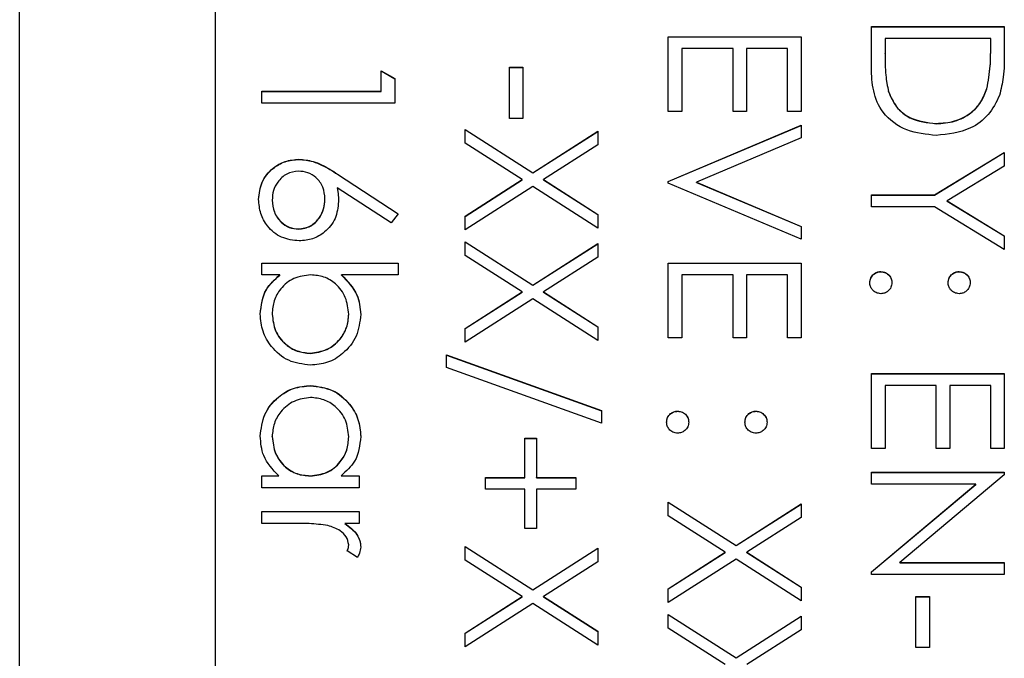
# Model space of a CAD drawing. Header units: millimetres. Extents: x 180 to 1986, y 18 to 1593.
# Tile 37 of 50: x 1665 to 1677, y 813 to 821. Entities that reach past the tile are written whole.
import ezdxf

# ---------------------------------------------------------------- set-up
doc = ezdxf.new("R2010")
doc.units = ezdxf.units.MM

msp = doc.modelspace()

# ---------------------------------------------------------------- linework, layer by layer
at = {"color": 7, "linetype": 'Continuous', "lineweight": 25}
for p, q in [((1664.774, 764.834), (1664.774, 825.834)), ((1667.274, 823.411), (1667.274, 767.431)), ((1675.674, 820.794), (1677.374, 820.794)), ((1675.674, 820.267), (1675.674, 820.794)), ((1675.674, 820.791), (1677.374, 820.791)), ((1677.374, 820.794), (1677.374, 820.451)), ((1673.074, 819.704), (1673.074, 820.663)), ((1673.074, 820.663), (1674.774, 820.663)), ((1673.074, 820.66), (1674.774, 820.66)), ((1674.774, 820.663), (1674.774, 819.704)), ((1675.849, 820.641), (1675.849, 820.446)), ((1677.2, 820.641), (1675.849, 820.641)), ((1677.2, 820.522), (1677.2, 820.641)), ((1677.2, 820.519), (1677.2, 820.522)), ((1673.249, 820.51), (1673.249, 819.704)), ((1673.903, 820.51), (1673.249, 820.51)), ((1673.903, 819.704), (1673.903, 820.51)), ((1674.077, 820.51), (1674.077, 819.704)), ((1674.6, 820.51), (1674.077, 820.51)), ((1674.6, 819.704), (1674.6, 820.51)), ((1675.849, 820.443), (1675.849, 820.446)), ((1671.041, 819.617), (1671.041, 820.271)), ((1671.041, 820.271), (1671.215, 820.271)), ((1671.041, 820.268), (1671.215, 820.268)), ((1671.215, 820.271), (1671.215, 819.617)), ((1669.4, 819.966), (1669.4, 820.227)), ((1669.4, 820.227), (1669.574, 820.128)), ((1669.4, 820.225), (1669.574, 820.125)), ((1669.574, 820.128), (1669.574, 819.813)), ((1667.874, 819.966), (1669.4, 819.966)), ((1667.874, 819.813), (1667.874, 819.966)), ((1667.874, 819.963), (1669.4, 819.963)), ((1669.4, 819.963), (1669.4, 819.966)), ((1675.892, 819.958), (1675.892, 819.96)), ((1677.152, 819.997), (1677.152, 820)), ((1669.574, 819.813), (1667.874, 819.813)), ((1673.249, 819.704), (1673.074, 819.704)), ((1674.077, 819.704), (1673.903, 819.704)), ((1674.774, 819.704), (1674.6, 819.704)), ((1671.215, 819.617), (1671.041, 819.617)), ((1673.074, 818.811), (1674.774, 819.53)), ((1673.074, 818.808), (1674.774, 819.527)), ((1674.774, 819.53), (1674.774, 819.367)), ((1676.503, 819.549), (1676.503, 819.552)), ((1670.474, 819.476), (1671.341, 818.921)), ((1670.474, 819.3), (1670.474, 819.476)), ((1670.474, 819.473), (1671.341, 818.918)), ((1671.341, 818.921), (1672.174, 819.454)), ((1671.341, 818.918), (1672.174, 819.451)), ((1672.174, 819.454), (1672.174, 819.278)), ((1671.204, 818.833), (1670.474, 819.3)), ((1672.174, 819.278), (1671.479, 818.833)), ((1674.774, 819.367), (1673.435, 818.8)), ((1676.483, 818.637), (1677.374, 819.181)), ((1676.483, 818.634), (1677.374, 819.179)), ((1677.374, 819.181), (1677.374, 819.007)), ((1668.348, 819.092), (1668.348, 819.094)), ((1677.374, 819.007), (1676.644, 818.56)), ((1668.842, 818.904), (1669.618, 818.397)), ((1668.842, 818.902), (1668.842, 818.904)), ((1668.842, 818.902), (1669.617, 818.395)), ((1671.341, 818.918), (1671.341, 818.921)), ((1670.474, 818.366), (1671.204, 818.833)), ((1670.474, 818.363), (1671.204, 818.83)), ((1671.204, 818.83), (1671.204, 818.833)), ((1671.479, 818.833), (1672.174, 818.388)), ((1671.479, 818.83), (1671.479, 818.833)), ((1671.479, 818.83), (1672.174, 818.385)), ((1673.074, 818.789), (1673.074, 818.811)), ((1674.774, 818.07), (1673.074, 818.789)), ((1673.435, 818.8), (1674.774, 818.234)), ((1673.435, 818.798), (1673.435, 818.8)), ((1673.435, 818.798), (1674.774, 818.231)), ((1669.526, 818.28), (1668.839, 818.729)), ((1668.839, 818.726), (1668.839, 818.729)), ((1671.341, 818.745), (1670.474, 818.19)), ((1672.174, 818.212), (1671.341, 818.745)), ((1675.674, 818.637), (1676.483, 818.637)), ((1675.674, 818.484), (1675.674, 818.637)), ((1675.674, 818.634), (1676.483, 818.634)), ((1676.483, 818.634), (1676.483, 818.637)), ((1668.005, 818.569), (1668.005, 818.571)), ((1668.681, 818.582), (1668.681, 818.585)), ((1676.644, 818.56), (1677.374, 818.114)), ((1676.644, 818.558), (1676.644, 818.56)), ((1676.644, 818.558), (1677.374, 818.112)), ((1669.618, 818.397), (1669.526, 818.28)), ((1672.174, 818.388), (1672.174, 818.212)), ((1676.483, 818.484), (1675.674, 818.484)), ((1677.374, 817.94), (1676.483, 818.484)), ((1670.474, 818.19), (1670.474, 818.366)), ((1668.342, 818.198), (1668.342, 818.201)), ((1674.774, 818.234), (1674.774, 818.07)), ((1670.474, 818.038), (1671.341, 817.483)), ((1670.474, 817.862), (1670.474, 818.038)), ((1670.474, 818.035), (1671.341, 817.48)), ((1671.341, 817.483), (1672.174, 818.016)), ((1671.341, 817.48), (1672.174, 818.013)), ((1672.174, 818.016), (1672.174, 817.84)), ((1677.374, 818.114), (1677.374, 817.94)), ((1667.874, 817.765), (1669.618, 817.765)), ((1667.874, 817.613), (1667.874, 817.765)), ((1667.874, 817.763), (1669.618, 817.763)), ((1669.618, 817.765), (1669.618, 817.613)), ((1671.204, 817.395), (1670.474, 817.862)), ((1672.174, 817.84), (1671.479, 817.395)), ((1673.074, 816.807), (1673.074, 817.765)), ((1673.074, 817.765), (1674.774, 817.765)), ((1673.074, 817.763), (1674.774, 817.763)), ((1674.774, 817.765), (1674.774, 816.807)), ((1675.794, 817.654), (1675.794, 817.656)), ((1676.797, 817.654), (1676.797, 817.656)), ((1668.104, 817.613), (1667.874, 817.613)), ((1668.104, 817.61), (1668.104, 817.613)), ((1669.618, 817.613), (1668.891, 817.613)), ((1668.891, 817.61), (1668.891, 817.613)), ((1673.249, 817.613), (1673.249, 816.807)), ((1673.903, 817.613), (1673.249, 817.613)), ((1673.903, 816.807), (1673.903, 817.613)), ((1674.077, 817.613), (1674.077, 816.807)), ((1674.6, 817.613), (1674.077, 817.613)), ((1674.6, 816.807), (1674.6, 817.613)), ((1670.474, 816.928), (1671.204, 817.395)), ((1670.474, 816.926), (1671.204, 817.392)), ((1671.204, 817.392), (1671.204, 817.395)), ((1671.341, 817.48), (1671.341, 817.483)), ((1671.479, 817.395), (1672.174, 816.95)), ((1671.479, 817.392), (1671.479, 817.395)), ((1671.479, 817.392), (1672.174, 816.947)), ((1671.341, 817.307), (1670.474, 816.752)), ((1672.174, 816.774), (1671.341, 817.307)), ((1668.005, 817.11), (1668.005, 817.112)), ((1668.986, 817.107), (1668.986, 817.11)), ((1670.474, 816.752), (1670.474, 816.928)), ((1672.174, 816.95), (1672.174, 816.774)), ((1673.249, 816.807), (1673.074, 816.807)), ((1674.077, 816.807), (1673.903, 816.807)), ((1674.774, 816.807), (1674.6, 816.807)), ((1668.493, 816.608), (1668.493, 816.611)), ((1670.235, 816.589), (1672.218, 815.878)), ((1670.235, 816.428), (1670.235, 816.589)), ((1670.235, 816.586), (1672.218, 815.875)), ((1672.218, 815.717), (1670.235, 816.428)), ((1675.674, 815.391), (1675.674, 816.349)), ((1675.674, 816.349), (1677.374, 816.349)), ((1675.674, 816.346), (1677.374, 816.346)), ((1677.374, 816.349), (1677.374, 815.391)), ((1668.499, 816.194), (1668.499, 816.197)), ((1675.849, 816.197), (1675.849, 815.391)), ((1676.503, 816.197), (1675.849, 816.197)), ((1676.503, 815.391), (1676.503, 816.197)), ((1676.677, 816.197), (1676.677, 815.391)), ((1677.2, 816.197), (1676.677, 816.197)), ((1677.2, 815.391), (1677.2, 816.197)), ((1672.218, 815.878), (1672.218, 815.717)), ((1673.194, 815.867), (1673.194, 815.87)), ((1674.197, 815.867), (1674.197, 815.87)), ((1668.005, 815.541), (1668.005, 815.544)), ((1668.986, 815.54), (1668.986, 815.542)), ((1671.237, 815.521), (1671.39, 815.521)), ((1671.237, 815.02), (1671.237, 815.521)), ((1671.237, 815.519), (1671.39, 815.519)), ((1671.39, 815.521), (1671.39, 815.02)), ((1675.849, 815.391), (1675.674, 815.391)), ((1676.677, 815.391), (1676.503, 815.391)), ((1677.374, 815.391), (1677.2, 815.391)), ((1667.874, 815.042), (1668.089, 815.042)), ((1667.874, 814.889), (1667.874, 815.042)), ((1667.874, 815.039), (1668.089, 815.039)), ((1668.089, 815.039), (1668.089, 815.042)), ((1668.493, 815.039), (1668.493, 815.042)), ((1668.887, 815.042), (1669.117, 815.042)), ((1668.887, 815.039), (1668.887, 815.042)), ((1668.887, 815.039), (1669.117, 815.039)), ((1669.117, 815.042), (1669.117, 814.889)), ((1670.736, 815.02), (1671.237, 815.02)), ((1670.736, 814.868), (1670.736, 815.02)), ((1670.736, 815.017), (1671.237, 815.017)), ((1671.237, 815.017), (1671.237, 815.02)), ((1671.39, 815.02), (1671.891, 815.02)), ((1671.39, 815.017), (1671.39, 815.02)), ((1671.39, 815.017), (1671.891, 815.017)), ((1671.891, 815.02), (1671.891, 814.868)), ((1675.674, 815.086), (1677.374, 815.086)), ((1675.674, 814.933), (1675.674, 815.086)), ((1675.674, 815.083), (1677.374, 815.083)), ((1677.374, 815.054), (1676.036, 813.931)), ((1677.374, 815.086), (1677.374, 815.054)), ((1669.117, 814.889), (1667.874, 814.889)), ((1671.237, 814.868), (1670.736, 814.868)), ((1671.237, 814.367), (1671.237, 814.868)), ((1671.39, 814.868), (1671.39, 814.367)), ((1671.891, 814.868), (1671.39, 814.868)), ((1677.009, 814.933), (1675.674, 814.933)), ((1675.674, 813.813), (1677.009, 814.933)), ((1675.674, 813.81), (1677.009, 814.93)), ((1677.009, 814.93), (1677.009, 814.933)), ((1673.074, 814.704), (1673.941, 814.149)), ((1673.074, 814.528), (1673.074, 814.704)), ((1673.074, 814.702), (1673.941, 814.147)), ((1673.941, 814.149), (1674.774, 814.682)), ((1673.941, 814.147), (1674.774, 814.68)), ((1674.774, 814.682), (1674.774, 814.506)), ((1667.874, 814.432), (1667.874, 814.584)), ((1667.874, 814.584), (1669.117, 814.584)), ((1667.874, 814.582), (1669.117, 814.582)), ((1669.117, 814.584), (1669.117, 814.432)), ((1673.804, 814.062), (1673.074, 814.528)), ((1674.774, 814.506), (1674.079, 814.062)), ((1668.292, 814.432), (1667.874, 814.432)), ((1669.117, 814.432), (1668.934, 814.432)), ((1668.934, 814.429), (1668.934, 814.432)), ((1671.39, 814.367), (1671.237, 814.367)), ((1668.986, 814.155), (1668.986, 814.158)), ((1670.474, 814.138), (1671.341, 813.583)), ((1670.474, 813.962), (1670.474, 814.138)), ((1670.474, 814.135), (1671.341, 813.58)), ((1671.341, 813.583), (1672.174, 814.116)), ((1671.341, 813.58), (1672.174, 814.113)), ((1672.174, 814.116), (1672.174, 813.94)), ((1673.941, 814.147), (1673.941, 814.149)), ((1669.096, 813.996), (1668.964, 814.08)), ((1671.204, 813.495), (1670.474, 813.962)), ((1673.074, 813.595), (1673.804, 814.062)), ((1673.074, 813.592), (1673.804, 814.059)), ((1673.941, 813.973), (1673.074, 813.419)), ((1673.804, 814.059), (1673.804, 814.062)), ((1674.774, 813.441), (1673.941, 813.973)), ((1674.079, 814.062), (1674.774, 813.617)), ((1674.079, 814.059), (1674.079, 814.062)), ((1674.079, 814.059), (1674.774, 813.614)), ((1672.174, 813.94), (1671.479, 813.495)), ((1676.036, 813.931), (1677.374, 813.931)), ((1676.036, 813.928), (1676.036, 813.931)), ((1676.036, 813.928), (1677.374, 813.928)), ((1677.374, 813.931), (1677.374, 813.778)), ((1675.674, 813.778), (1675.674, 813.813)), ((1677.374, 813.778), (1675.674, 813.778)), ((1671.341, 813.58), (1671.341, 813.583)), ((1673.074, 813.419), (1673.074, 813.595)), ((1674.774, 813.617), (1674.774, 813.441)), ((1670.474, 813.028), (1671.204, 813.495)), ((1670.474, 813.026), (1671.204, 813.492)), ((1671.204, 813.492), (1671.204, 813.495)), ((1671.479, 813.495), (1672.174, 813.05)), ((1671.479, 813.492), (1671.479, 813.495)), ((1671.479, 813.492), (1672.174, 813.047)), ((1676.241, 812.841), (1676.241, 813.495)), ((1676.241, 813.495), (1676.415, 813.495)), ((1676.241, 813.492), (1676.415, 813.492)), ((1676.415, 813.495), (1676.415, 812.841)), ((1671.341, 813.407), (1670.474, 812.852)), ((1672.174, 812.874), (1671.341, 813.407)), ((1673.074, 813.266), (1673.941, 812.711)), ((1673.074, 813.09), (1673.074, 813.266)), ((1673.074, 813.264), (1673.941, 812.709)), ((1673.941, 812.711), (1674.774, 813.245)), ((1673.941, 812.709), (1674.774, 813.242)), ((1674.774, 813.245), (1674.774, 813.069)), ((1673.804, 812.624), (1673.074, 813.09)), ((1670.474, 812.852), (1670.474, 813.028)), ((1672.174, 813.05), (1672.174, 812.874)), ((1674.774, 813.069), (1674.079, 812.624)), ((1676.415, 812.841), (1676.241, 812.841)), ((1673.941, 812.709), (1673.941, 812.711))]:
    msp.add_line(p, q, dxfattribs=at)
for points, knots in [([(1677.152, 820), (1677.169, 820.096), (1677.2, 820.269), (1677.2, 820.444), (1677.2, 820.522)], [0, 0, 0, 0, 0.559542, 1, 1, 1, 1]), ([(1677.152, 819.997), (1677.169, 820.094), (1677.2, 820.266), (1677.2, 820.442), (1677.2, 820.519)], [0, 0, 0, 0, 0.559542, 1, 1, 1, 1]), ([(1675.849, 820.446), (1675.849, 820.355), (1675.848, 820.191), (1675.879, 820.031), (1675.892, 819.96)], [0, 0, 0, 0, 0.560426, 1, 1, 1, 1]), ([(1675.849, 820.443), (1675.849, 820.352), (1675.848, 820.189), (1675.879, 820.028), (1675.892, 819.958)], [0, 0, 0, 0, 0.560426, 1, 1, 1, 1]), ([(1677.374, 820.451), (1677.374, 820.348), (1677.374, 820.166), (1677.332, 819.989), (1677.313, 819.911)], [0, 0, 0, 0, 0.560445, 1, 1, 1, 1]), ([(1676.503, 819.399), (1676.375, 819.412), (1676.12, 819.437), (1675.816, 819.657), (1675.684, 819.966), (1675.677, 820.167), (1675.674, 820.267)], [0, 0, 0, 0, 0.280124, 0.559248, 0.778837, 1, 1, 1, 1]), ([(1675.892, 819.96), (1675.922, 819.893), (1675.981, 819.757), (1676.196, 819.586), (1676.387, 819.565), (1676.503, 819.552)], [0, 0, 0, 0, 0.280536, 0.561015, 1, 1, 1, 1]), ([(1675.892, 819.958), (1675.922, 819.89), (1675.981, 819.754), (1676.196, 819.583), (1676.387, 819.562), (1676.503, 819.549)], [0, 0, 0, 0, 0.280536, 0.561015, 1, 1, 1, 1]), ([(1676.503, 819.552), (1676.583, 819.557), (1676.742, 819.568), (1676.942, 819.674), (1677.085, 819.824), (1677.13, 819.941), (1677.152, 820)], [0, 0, 0, 0, 0.280178, 0.559765, 0.779797, 1, 1, 1, 1]), ([(1676.503, 819.549), (1676.583, 819.555), (1676.742, 819.566), (1676.942, 819.671), (1677.085, 819.821), (1677.13, 819.938), (1677.152, 819.997)], [0, 0, 0, 0, 0.280178, 0.559765, 0.779797, 1, 1, 1, 1]), ([(1677.313, 819.911), (1677.271, 819.825), (1677.187, 819.652), (1676.901, 819.442), (1676.654, 819.415), (1676.503, 819.399)], [0, 0, 0, 0, 0.280264, 0.560715, 1, 1, 1, 1]), ([(1667.831, 818.58), (1667.84, 818.656), (1667.858, 818.808), (1667.996, 818.979), (1668.169, 819.077), (1668.289, 819.088), (1668.348, 819.094)], [0, 0, 0, 0, 0.27967, 0.559085, 0.779558, 1, 1, 1, 1]), ([(1667.831, 818.577), (1667.84, 818.653), (1667.858, 818.805), (1667.996, 818.977), (1668.169, 819.074), (1668.289, 819.086), (1668.348, 819.092)], [0, 0, 0, 0, 0.27967, 0.559085, 0.779558, 1, 1, 1, 1]), ([(1668.348, 819.094), (1668.409, 819.088), (1668.509, 819.078), (1668.639, 819.024), (1668.743, 818.968), (1668.809, 818.926), (1668.842, 818.904)], [0, 0, 0, 0, 0.339374, 0.559486, 0.779731, 1, 1, 1, 1]), ([(1668.348, 819.092), (1668.409, 819.086), (1668.509, 819.076), (1668.639, 819.022), (1668.743, 818.966), (1668.809, 818.923), (1668.842, 818.902)], [0, 0, 0, 0, 0.339374, 0.559486, 0.779731, 1, 1, 1, 1]), ([(1668.342, 818.942), (1668.29, 818.935), (1668.186, 818.92), (1668.078, 818.814), (1668.015, 818.694), (1668.008, 818.612), (1668.005, 818.571)], [0, 0, 0, 0, 0.279059, 0.5588204, 0.7793034, 1, 1, 1, 1]), ([(1668.681, 818.585), (1668.676, 818.637), (1668.668, 818.74), (1668.578, 818.859), (1668.464, 818.931), (1668.383, 818.938), (1668.342, 818.942)], [0, 0, 0, 0, 0.280127, 0.559515, 0.779719, 1, 1, 1, 1]), ([(1668.839, 818.729), (1668.844, 818.696), (1668.853, 818.638), (1668.855, 818.579), (1668.855, 818.553)], [0, 0, 0, 0, 0.55991, 1, 1, 1, 1]), ([(1668.839, 818.726), (1668.844, 818.693), (1668.853, 818.635), (1668.855, 818.576), (1668.855, 818.55)], [0, 0, 0, 0, 0.55991, 1, 1, 1, 1]), ([(1668.352, 818.049), (1668.274, 818.057), (1668.118, 818.075), (1667.946, 818.22), (1667.848, 818.397), (1667.837, 818.519), (1667.831, 818.58)], [0, 0, 0, 0, 0.279631, 0.55896, 0.779478, 1, 1, 1, 1]), ([(1668.005, 818.571), (1668.01, 818.519), (1668.021, 818.415), (1668.108, 818.294), (1668.219, 818.214), (1668.301, 818.205), (1668.342, 818.201)], [0, 0, 0, 0, 0.280018, 0.559853, 0.779987, 1, 1, 1, 1]), ([(1668.005, 818.569), (1668.01, 818.517), (1668.021, 818.412), (1668.108, 818.291), (1668.219, 818.211), (1668.301, 818.203), (1668.342, 818.198)], [0, 0, 0, 0, 0.280018, 0.559853, 0.779987, 1, 1, 1, 1]), ([(1668.342, 818.201), (1668.396, 818.209), (1668.502, 818.225), (1668.61, 818.336), (1668.672, 818.459), (1668.678, 818.543), (1668.681, 818.585)], [0, 0, 0, 0, 0.278754, 0.558605, 0.779147, 1, 1, 1, 1]), ([(1668.342, 818.198), (1668.396, 818.206), (1668.502, 818.222), (1668.61, 818.333), (1668.672, 818.456), (1668.678, 818.54), (1668.681, 818.582)], [0, 0, 0, 0, 0.278754, 0.558605, 0.779147, 1, 1, 1, 1]), ([(1668.855, 818.553), (1668.847, 818.478), (1668.83, 818.329), (1668.693, 818.164), (1668.527, 818.063), (1668.41, 818.053), (1668.352, 818.049)], [0, 0, 0, 0, 0.279638, 0.559326, 0.779527, 1, 1, 1, 1]), ([(1675.653, 817.515), (1675.655, 817.536), (1675.66, 817.577), (1675.699, 817.623), (1675.745, 817.652), (1675.778, 817.655), (1675.794, 817.656)], [0, 0, 0, 0, 0.279581, 0.559143, 0.779575, 1, 1, 1, 1]), ([(1675.653, 817.512), (1675.655, 817.533), (1675.66, 817.575), (1675.699, 817.621), (1675.745, 817.649), (1675.778, 817.652), (1675.794, 817.654)], [0, 0, 0, 0, 0.279581, 0.559143, 0.779575, 1, 1, 1, 1]), ([(1675.794, 817.656), (1675.815, 817.654), (1675.857, 817.649), (1675.903, 817.611), (1675.932, 817.564), (1675.935, 817.531), (1675.936, 817.515)], [0, 0, 0, 0, 0.279576, 0.559284, 0.779552, 1, 1, 1, 1]), ([(1675.794, 817.654), (1675.815, 817.651), (1675.857, 817.646), (1675.903, 817.608), (1675.932, 817.561), (1675.935, 817.529), (1675.936, 817.512)], [0, 0, 0, 0, 0.279576, 0.559284, 0.779552, 1, 1, 1, 1]), ([(1676.655, 817.515), (1676.658, 817.536), (1676.662, 817.577), (1676.701, 817.624), (1676.748, 817.652), (1676.78, 817.655), (1676.797, 817.656)], [0, 0, 0, 0, 0.2796468, 0.5592988, 0.7796148, 1, 1, 1, 1]), ([(1676.655, 817.512), (1676.658, 817.533), (1676.662, 817.575), (1676.701, 817.621), (1676.748, 817.649), (1676.78, 817.652), (1676.797, 817.654)], [0, 0, 0, 0, 0.279647, 0.559299, 0.779615, 1, 1, 1, 1]), ([(1676.797, 817.656), (1676.818, 817.654), (1676.859, 817.649), (1676.905, 817.61), (1676.934, 817.564), (1676.937, 817.531), (1676.939, 817.515)], [0, 0, 0, 0, 0.279585, 0.559454, 0.779697, 1, 1, 1, 1]), ([(1676.797, 817.654), (1676.818, 817.651), (1676.859, 817.646), (1676.905, 817.608), (1676.934, 817.561), (1676.937, 817.528), (1676.939, 817.512)], [0, 0, 0, 0, 0.279585, 0.559454, 0.779697, 1, 1, 1, 1]), ([(1667.853, 817.111), (1667.866, 817.223), (1667.889, 817.423), (1668.038, 817.555), (1668.104, 817.613)], [0, 0, 0, 0, 0.558922, 1, 1, 1, 1]), ([(1667.853, 817.108), (1667.866, 817.22), (1667.889, 817.42), (1668.038, 817.552), (1668.104, 817.61)], [0, 0, 0, 0, 0.558922, 1, 1, 1, 1]), ([(1668.498, 817.613), (1668.424, 817.605), (1668.277, 817.588), (1668.115, 817.452), (1668.019, 817.286), (1668.01, 817.17), (1668.005, 817.112)], [0, 0, 0, 0, 0.279639, 0.559192, 0.779512, 1, 1, 1, 1]), ([(1668.986, 817.11), (1668.977, 817.183), (1668.959, 817.328), (1668.835, 817.499), (1668.67, 817.598), (1668.555, 817.608), (1668.498, 817.613)], [0, 0, 0, 0, 0.279786, 0.559477, 0.779627, 1, 1, 1, 1]), ([(1668.891, 817.613), (1668.97, 817.533), (1669.111, 817.391), (1669.13, 817.193), (1669.139, 817.106)], [0, 0, 0, 0, 0.559294, 1, 1, 1, 1]), ([(1668.891, 817.61), (1668.97, 817.53), (1669.111, 817.388), (1669.13, 817.191), (1669.139, 817.104)], [0, 0, 0, 0, 0.559294, 1, 1, 1, 1]), ([(1675.794, 817.373), (1675.773, 817.376), (1675.732, 817.381), (1675.686, 817.419), (1675.657, 817.466), (1675.654, 817.498), (1675.653, 817.515)], [0, 0, 0, 0, 0.279469, 0.559358, 0.779674, 1, 1, 1, 1]), ([(1675.936, 817.515), (1675.934, 817.494), (1675.929, 817.452), (1675.89, 817.406), (1675.844, 817.377), (1675.811, 817.374), (1675.794, 817.373)], [0, 0, 0, 0, 0.279602, 0.559212, 0.779475, 1, 1, 1, 1]), ([(1676.797, 817.373), (1676.776, 817.376), (1676.734, 817.38), (1676.688, 817.419), (1676.659, 817.465), (1676.657, 817.498), (1676.655, 817.515)], [0, 0, 0, 0, 0.279517, 0.559326, 0.779544, 1, 1, 1, 1]), ([(1676.939, 817.515), (1676.936, 817.494), (1676.931, 817.452), (1676.892, 817.406), (1676.846, 817.377), (1676.813, 817.374), (1676.797, 817.373)], [0, 0, 0, 0, 0.2796016, 0.559212, 0.7794752, 1, 1, 1, 1]), ([(1668.493, 816.458), (1668.398, 816.47), (1668.207, 816.493), (1667.999, 816.674), (1667.872, 816.886), (1667.859, 817.036), (1667.853, 817.111)], [0, 0, 0, 0, 0.279433, 0.559216, 0.779559, 1, 1, 1, 1]), ([(1668.005, 817.112), (1668.014, 817.04), (1668.031, 816.894), (1668.16, 816.729), (1668.322, 816.629), (1668.436, 816.617), (1668.493, 816.611)], [0, 0, 0, 0, 0.279756, 0.559279, 0.779725, 1, 1, 1, 1]), ([(1668.493, 816.611), (1668.566, 816.621), (1668.711, 816.642), (1668.873, 816.775), (1668.969, 816.939), (1668.98, 817.053), (1668.986, 817.11)], [0, 0, 0, 0, 0.279403, 0.559104, 0.779552, 1, 1, 1, 1]), ([(1668.005, 817.11), (1668.014, 817.037), (1668.031, 816.891), (1668.16, 816.726), (1668.322, 816.627), (1668.436, 816.614), (1668.493, 816.608)], [0, 0, 0, 0, 0.279756, 0.559279, 0.779725, 1, 1, 1, 1]), ([(1668.493, 816.608), (1668.566, 816.618), (1668.711, 816.639), (1668.873, 816.772), (1668.969, 816.936), (1668.98, 817.05), (1668.986, 817.107)], [0, 0, 0, 0, 0.2794034, 0.5591037, 0.7795523, 1, 1, 1, 1]), ([(1669.139, 817.106), (1669.127, 817.011), (1669.105, 816.82), (1668.93, 816.609), (1668.718, 816.477), (1668.568, 816.465), (1668.493, 816.458)], [0, 0, 0, 0, 0.279577, 0.559334, 0.779604, 1, 1, 1, 1]), ([(1667.853, 815.549), (1667.864, 815.645), (1667.886, 815.836), (1668.062, 816.047), (1668.274, 816.177), (1668.424, 816.19), (1668.499, 816.197)], [0, 0, 0, 0, 0.279573, 0.559333, 0.779589, 1, 1, 1, 1]), ([(1667.853, 815.547), (1667.864, 815.642), (1667.886, 815.833), (1668.062, 816.044), (1668.274, 816.175), (1668.424, 816.188), (1668.499, 816.194)], [0, 0, 0, 0, 0.279573, 0.559333, 0.779589, 1, 1, 1, 1]), ([(1668.499, 816.197), (1668.594, 816.185), (1668.785, 816.161), (1668.992, 815.981), (1669.119, 815.769), (1669.132, 815.619), (1669.139, 815.544)], [0, 0, 0, 0, 0.279413, 0.559191, 0.779548, 1, 1, 1, 1]), ([(1668.499, 816.194), (1668.594, 816.182), (1668.785, 816.159), (1668.992, 815.979), (1669.119, 815.766), (1669.132, 815.617), (1669.139, 815.542)], [0, 0, 0, 0, 0.279413, 0.559191, 0.779548, 1, 1, 1, 1]), ([(1668.497, 816.044), (1668.425, 816.034), (1668.28, 816.013), (1668.118, 815.88), (1668.022, 815.715), (1668.011, 815.601), (1668.005, 815.544)], [0, 0, 0, 0, 0.2794286, 0.5591463, 0.7795701, 1, 1, 1, 1]), ([(1668.986, 815.542), (1668.977, 815.615), (1668.961, 815.761), (1668.831, 815.926), (1668.669, 816.026), (1668.554, 816.038), (1668.497, 816.044)], [0, 0, 0, 0, 0.279767, 0.559291, 0.779719, 1, 1, 1, 1]), ([(1673.053, 815.728), (1673.055, 815.749), (1673.06, 815.791), (1673.099, 815.837), (1673.145, 815.865), (1673.178, 815.868), (1673.194, 815.87)], [0, 0, 0, 0, 0.279581, 0.559143, 0.779575, 1, 1, 1, 1]), ([(1673.053, 815.726), (1673.055, 815.746), (1673.06, 815.788), (1673.099, 815.834), (1673.145, 815.863), (1673.178, 815.866), (1673.194, 815.867)], [0, 0, 0, 0, 0.279581, 0.559143, 0.779575, 1, 1, 1, 1]), ([(1673.194, 815.87), (1673.215, 815.867), (1673.257, 815.862), (1673.303, 815.824), (1673.332, 815.777), (1673.335, 815.745), (1673.336, 815.728)], [0, 0, 0, 0, 0.279576, 0.559284, 0.779552, 1, 1, 1, 1]), ([(1673.194, 815.867), (1673.215, 815.865), (1673.257, 815.86), (1673.303, 815.821), (1673.332, 815.775), (1673.335, 815.742), (1673.336, 815.726)], [0, 0, 0, 0, 0.2795762, 0.5592837, 0.7795524, 1, 1, 1, 1]), ([(1674.055, 815.728), (1674.058, 815.749), (1674.062, 815.791), (1674.101, 815.837), (1674.148, 815.866), (1674.18, 815.868), (1674.197, 815.87)], [0, 0, 0, 0, 0.279647, 0.559299, 0.779615, 1, 1, 1, 1]), ([(1674.055, 815.726), (1674.058, 815.746), (1674.062, 815.788), (1674.101, 815.834), (1674.148, 815.863), (1674.18, 815.866), (1674.197, 815.867)], [0, 0, 0, 0, 0.2796468, 0.5592988, 0.7796148, 1, 1, 1, 1]), ([(1674.197, 815.87), (1674.218, 815.867), (1674.259, 815.862), (1674.305, 815.824), (1674.334, 815.777), (1674.337, 815.745), (1674.339, 815.728)], [0, 0, 0, 0, 0.279585, 0.559454, 0.779697, 1, 1, 1, 1]), ([(1674.197, 815.867), (1674.218, 815.865), (1674.259, 815.859), (1674.305, 815.821), (1674.334, 815.775), (1674.337, 815.742), (1674.339, 815.726)], [0, 0, 0, 0, 0.279585, 0.559454, 0.779697, 1, 1, 1, 1]), ([(1673.194, 815.587), (1673.173, 815.589), (1673.132, 815.594), (1673.086, 815.633), (1673.057, 815.679), (1673.054, 815.712), (1673.053, 815.728)], [0, 0, 0, 0, 0.279469, 0.559358, 0.779674, 1, 1, 1, 1]), ([(1673.336, 815.728), (1673.334, 815.707), (1673.329, 815.665), (1673.29, 815.62), (1673.244, 815.591), (1673.211, 815.588), (1673.194, 815.587)], [0, 0, 0, 0, 0.279602, 0.559212, 0.779475, 1, 1, 1, 1]), ([(1674.197, 815.587), (1674.176, 815.589), (1674.134, 815.594), (1674.088, 815.633), (1674.059, 815.679), (1674.057, 815.712), (1674.055, 815.728)], [0, 0, 0, 0, 0.279517, 0.559326, 0.779544, 1, 1, 1, 1]), ([(1674.339, 815.728), (1674.336, 815.707), (1674.331, 815.665), (1674.292, 815.62), (1674.246, 815.591), (1674.213, 815.588), (1674.197, 815.587)], [0, 0, 0, 0, 0.279602, 0.559212, 0.779475, 1, 1, 1, 1]), ([(1668.089, 815.042), (1668.013, 815.122), (1667.876, 815.266), (1667.86, 815.463), (1667.853, 815.549)], [0, 0, 0, 0, 0.558763, 1, 1, 1, 1]), ([(1668.005, 815.544), (1668.014, 815.471), (1668.032, 815.325), (1668.156, 815.156), (1668.321, 815.057), (1668.435, 815.047), (1668.493, 815.042)], [0, 0, 0, 0, 0.2798222, 0.5593866, 0.7796028, 1, 1, 1, 1]), ([(1668.005, 815.541), (1668.014, 815.468), (1668.032, 815.323), (1668.156, 815.153), (1668.321, 815.054), (1668.435, 815.044), (1668.493, 815.039)], [0, 0, 0, 0, 0.279822, 0.559387, 0.779603, 1, 1, 1, 1]), ([(1668.493, 815.042), (1668.567, 815.05), (1668.714, 815.066), (1668.876, 815.204), (1668.972, 815.369), (1668.981, 815.485), (1668.986, 815.542)], [0, 0, 0, 0, 0.27966, 0.55921, 0.779487, 1, 1, 1, 1]), ([(1668.493, 815.039), (1668.567, 815.047), (1668.714, 815.064), (1668.876, 815.201), (1668.972, 815.366), (1668.981, 815.482), (1668.986, 815.54)], [0, 0, 0, 0, 0.27966, 0.55921, 0.779487, 1, 1, 1, 1]), ([(1669.139, 815.544), (1669.126, 815.432), (1669.103, 815.232), (1668.953, 815.1), (1668.887, 815.042)], [0, 0, 0, 0, 0.559062, 1, 1, 1, 1]), ([(1668.718, 814.405), (1668.639, 814.415), (1668.497, 814.433), (1668.355, 814.432), (1668.292, 814.432)], [0, 0, 0, 0, 0.559636, 1, 1, 1, 1]), ([(1668.986, 814.158), (1668.978, 814.194), (1668.962, 814.266), (1668.862, 814.358), (1668.773, 814.387), (1668.718, 814.405)], [0, 0, 0, 0, 0.2783358, 0.5587681, 1, 1, 1, 1]), ([(1668.934, 814.432), (1668.992, 814.389), (1669.074, 814.33), (1669.131, 814.213), (1669.136, 814.157), (1669.139, 814.129)], [0, 0, 0, 0, 0.558788, 0.779481, 1, 1, 1, 1]), ([(1668.934, 814.429), (1668.992, 814.387), (1669.074, 814.327), (1669.131, 814.21), (1669.136, 814.154), (1669.139, 814.126)], [0, 0, 0, 0, 0.558788, 0.779481, 1, 1, 1, 1]), ([(1668.964, 814.08), (1668.97, 814.094), (1668.982, 814.119), (1668.985, 814.146), (1668.986, 814.158)], [0, 0, 0, 0, 0.560396, 1, 1, 1, 1]), ([(1668.964, 814.077), (1668.97, 814.091), (1668.982, 814.116), (1668.985, 814.143), (1668.986, 814.155)], [0, 0, 0, 0, 0.560396, 1, 1, 1, 1]), ([(1669.139, 814.129), (1669.135, 814.103), (1669.13, 814.055), (1669.106, 814.014), (1669.096, 813.996)], [0, 0, 0, 0, 0.559243, 1, 1, 1, 1])]:
    msp.add_open_spline(points, degree=3, knots=knots, dxfattribs=at)

doc.saveas('drawing.dxf')
